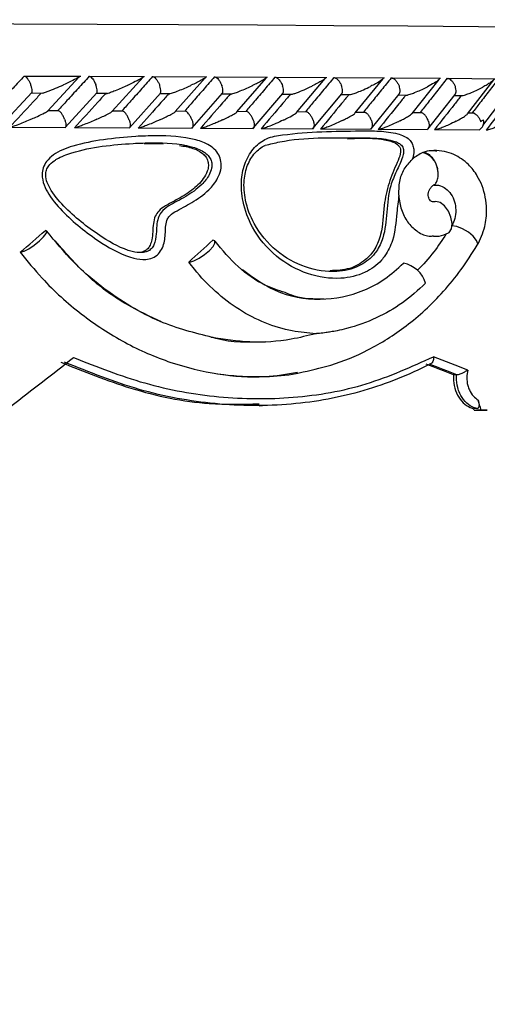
# Model space of a CAD drawing. Header units: millimetres. Extents: x 112 to 251, y 122 to 268.
# Tile 42 of 60: x 222.6 to 228, y 157.92 to 169.29. Entities that reach past the tile are written whole.
import ezdxf

# ---------------------------------------------------------------- set-up
doc = ezdxf.new("R2010")
doc.units = ezdxf.units.MM
doc.styles.add('SLDTEXTSTYLE0', font='TXT', dxfattribs={"width": 0.75})
doc.dimstyles.new('SLDDIMSTYLE1', dxfattribs={"dimtxt": 3.5, "dimasz": 3.302, "dimexe": 0, "dimexo": 0.0625, "dimgap": 0.875, "dimtad": 1, "dimdec": 0, "dimlfac": 5, "dimrnd": 1e-09, "dimzin": 12, "dimdsep": 46, "dimtxsty": 'SLDTEXTSTYLE0', "dimsah": 1, "dimcen": 0.09, "dimadec": 0, "dimazin": 3, "dimtfac": 1, "dimtdec": 0, "dimtofl": 0, "dimtmove": 0, "dimatfit": 3, "dimfxl": 1, "dimfrac": 2, "dimtolj": 1, "dimtzin": 12, "dimarcsym": 0})

# ---------------------------------------------------------------- blocks, each defined once
blk = doc.blocks.new('_D_2')
at = {"color": 7, "linetype": 'Continuous', "lineweight": 18, "transparency": 16777216}
for p, q in [((197.946, 168.884), (197.946, 186.916)), ((250.154, 176.787), (250.154, 186.916)), ((197.946, 185.916), (250.154, 185.916))]:
    blk.add_line(p, q, dxfattribs=at)
for points in [[(197.946, 185.916), (201.248, 185.408), (201.248, 186.424)], [(250.154, 185.916), (246.852, 186.424), (246.852, 185.408)]]:
    blk.add_solid(points, dxfattribs=at)
at = {"color": 7, "linetype": 'Continuous', "lineweight": 18, "transparency": 16777216, "insert": (217.093, 190.427), "char_height": 3.5, "attachment_point": 1, "style": 'SLDTEXTSTYLE0'}
blk.add_mtext('261', dxfattribs=at)

msp = doc.modelspace()

# ---------------------------------------------------------------- linework, layer by layer
at = {"color": 7, "linetype": 'Continuous', "lineweight": 25}
for p, q in [((223.3058, 168.635), (222.6591, 168.6374)), ((222.9253, 168.2378), (223.2889, 168.6302)), ((224.0423, 168.632), (223.4103, 168.6346)), ((223.6706, 168.2341), (224.0256, 168.6264)), ((224.7613, 168.6285), (224.1439, 168.6314)), ((224.3983, 168.2305), (224.7439, 168.6216)), ((225.4627, 168.6248), (224.8602, 168.6279)), ((225.1083, 168.2262), (225.4461, 168.618)), ((226.1468, 168.6207), (225.5592, 168.6241)), ((225.7992, 168.2197), (226.1303, 168.6132)), ((226.8135, 168.6163), (226.2411, 168.6199)), ((226.4745, 168.215), (226.7959, 168.6068)), ((227.4624, 168.6116), (226.9057, 168.6155)), ((227.132, 168.2096), (227.4448, 168.6012)), ((228.0933, 168.6066), (227.5527, 168.6107)), ((227.772, 168.2041), (228.0762, 168.5956)), ((222.3972, 168.0809), (222.7429, 168.4498)), ((222.74, 168.4452), (222.8668, 168.4447)), ((223.1266, 168.0464), (223.4937, 168.4473)), ((223.49, 168.4421), (223.6116, 168.4416)), ((223.8683, 168.0438), (224.2268, 168.4447)), ((224.222, 168.4387), (224.3398, 168.4381)), ((224.5922, 168.0409), (224.9422, 168.4417)), ((224.9362, 168.435), (225.0504, 168.4345)), ((225.2987, 168.0377), (225.6402, 168.4386)), ((225.6329, 168.4311), (225.7439, 168.4305)), ((225.9877, 168.0344), (226.3208, 168.4353)), ((226.3119, 168.427), (226.4197, 168.4263)), ((226.6594, 168.0309), (226.984, 168.4319)), ((227.3135, 168.0272), (227.6297, 168.4285)), ((227.95, 168.0694), (228.224, 168.4273)), ((226.9734, 168.4226), (227.0785, 168.4219)), ((227.6172, 168.418), (227.7198, 168.4172)), ((223.0534, 168.2396), (222.9295, 168.24)), ((223.7955, 168.2365), (223.675, 168.237)), ((224.5201, 168.2332), (224.4029, 168.2337)), ((225.2275, 168.2295), (225.1128, 168.2301)), ((225.9177, 168.2255), (225.8052, 168.2261)), ((226.5906, 168.2211), (226.4797, 168.2218)), ((227.2461, 168.2165), (227.1372, 168.2172)), ((227.8485, 168.2118), (227.7772, 168.2124)), ((222.4854, 168.0494), (223.1341, 168.047)), ((223.2405, 168.0464), (223.8746, 168.0438)), ((223.9778, 168.0432), (224.5972, 168.0403)), ((224.6976, 168.0396), (225.3021, 168.0365)), ((225.4, 168.0359), (225.9895, 168.0325)), ((226.0852, 168.0319), (226.6594, 168.0283)), ((226.753, 168.0276), (227.3117, 168.0238)), ((227.4037, 168.0231), (227.9108, 168.0193)), ((224.0398, 167.8601), (224.2569, 167.8578)), ((227.2612, 167.7594), (227.256, 167.7573)), ((227.6466, 165.1902), (227.6126, 165.1897)), ((227.6466, 165.1902), (227.6514, 165.1901)), ((225.3651, 164.8336), (225.4052, 164.8343)), ((227.8834, 164.7994), (227.8442, 164.7988)), ((227.8493, 164.7813), (227.9301, 164.7826)), ((228.0016, 164.782), (227.8775, 164.781))]:
    msp.add_line(p, q, dxfattribs=at)
at = {"color": 1, "linetype": 'Continuous', "lineweight": 25, "flags": 128}
for points in [[(209.3699, 169.2412), (210.3404, 169.2446), (211.3298, 169.2475), (212.3349, 169.2498), (213.3526, 169.2516), (214.3795, 169.2529), (215.4124, 169.2536), (216.448, 169.2537), (217.483, 169.2534), (218.5139, 169.2524), (219.5376, 169.251), (220.5508, 169.249), (221.5502, 169.2464), (222.5326, 169.2434), (223.4948, 169.2398), (224.4339, 169.2357), (225.3467, 169.2311), (226.2303, 169.2261), (227.082, 169.2206), (227.899, 169.2146), (228.6786, 169.2083)], [(227.8863, 166.6867), (227.8904, 166.703), (227.8776, 166.7432), (227.8398, 166.7904), (227.7828, 166.8373), (227.7154, 166.8769), (227.6478, 166.903), (227.5936, 166.9117)]]:
    msp.add_lwpolyline(points, dxfattribs=at)
at = {"color": 7, "linetype": 'Continuous', "lineweight": 25, "flags": 128}
for points in [[(227.5524, 166.8281), (227.5608, 166.8346), (227.5868, 166.8777), (227.5943, 166.9395), (227.582, 167.0111), (227.5517, 167.0818), (227.5081, 167.1411), (227.4574, 167.1804), (227.4072, 167.1937)], [(222.6122, 166.6053), (222.6522, 166.6177), (222.7071, 166.6469), (222.7688, 166.6884), (222.8281, 166.7363), (222.8764, 166.7834), (222.9065, 166.8227), (222.9139, 166.8485), (222.8975, 166.857)], [(224.5648, 166.493), (224.6128, 166.5067), (224.6725, 166.5365), (224.7352, 166.5783), (224.7919, 166.6258), (224.8344, 166.6724), (224.8566, 166.7111), (224.8552, 166.7365), (224.8304, 166.7448)], [(227.8493, 164.7813), (227.8528, 164.7812), (227.8564, 164.7812), (227.8599, 164.7812), (227.8634, 164.7811), (227.8669, 164.7811), (227.8704, 164.7811), (227.874, 164.7811), (227.8775, 164.781)], [(227.9301, 164.7826), (227.939, 164.7825), (227.948, 164.7824), (227.9569, 164.7824), (227.9659, 164.7823), (227.9748, 164.7822), (227.9837, 164.7822), (227.9927, 164.7821), (228.0016, 164.782)]]:
    msp.add_lwpolyline(points, dxfattribs=at)
at = {"color": 7, "linetype": 'Continuous', "lineweight": 25}
for centre, radius, start, end in [((227.8538, 168.1098), 0.107, 302.19111, 13.93084), ((227.2009, 167.5364), 0.2277, 8.05884, 75.99963), ((222.607, 166.653), 0.048, 271.21835, 276.22857), ((224.5547, 166.5752), 0.0829, 270.98285, 276.97198), ((226.9738, 166.155), 0.3288, 16.38654, 79.51612)]:
    msp.add_arc(centre, radius, start, end, dxfattribs=at)
for centre, major_axis, ratio, start_param, end_param in [((216.2462, 166.5712), (18.1235, 14.5481), 0.1742762, 4.928447, 4.9453757), ((216.2462, 166.467), (17.9901, 14.3395), 0.2338491, 4.9994653, 5.0163599), ((216.2462, 166.9669), (18.0343, 12.611), 0.2463888, 4.8905833, 4.9328868), ((216.2462, 166.0007), (18.2853, -4.9123), 0.1491534, 0.9291783, 0.9567352), ((216.2462, 165.9171), (18.1252, -4.8916), 0.1496814, 0.9339971, 0.956214), ((216.2261, 165.9242), (18.2052, -4.9132), 0.1496814, 0.9333721, 0.9555208), ((216.2462, 173.0321), (-16.1945, 48.5416), 0.1683722, 4.4857424, 4.4861085), ((216.2462, 173.0321), (-16.3373, 48.9697), 0.1683722, 4.4872751, 4.489675)]:
    msp.add_ellipse(centre, major_axis=major_axis, ratio=ratio, start_param=start_param, end_param=end_param, dxfattribs=at)
for points, knots in [([(222.654, 168.6405), (222.6108, 168.5942), (222.5231, 168.5004), (222.3996, 168.3687), (222.3191, 168.2834), (222.2835, 168.2456)], [0, 0, 0, 0, 0.3511463, 0.7127263, 1, 1, 1, 1]), ([(222.654, 168.6405), (222.6563, 168.6402), (222.6625, 168.6394), (222.6754, 168.63), (222.6923, 168.6104), (222.7098, 168.5824), (222.7215, 168.5578), (222.7271, 168.5441), (222.728, 168.5416), (222.7282, 168.5412)], [0, 0, 0, 0, 0.115275, 0.3056836, 0.5012931, 0.7256704, 0.9502021, 0.9934744, 1, 1, 1, 1]), ([(222.7425, 168.4502), (222.743, 168.451), (222.7458, 168.4552), (222.7459, 168.4722), (222.7419, 168.4999), (222.7344, 168.5247), (222.7293, 168.5384), (222.7283, 168.5409), (222.7282, 168.5412)], [0, 0, 0, 0, 0.0624979, 0.3267681, 0.6297567, 0.93295, 0.9911912, 1, 1, 1, 1]), ([(222.8668, 168.4444), (222.871, 168.4456), (222.887, 168.4504), (222.938, 168.469), (223.0151, 168.4998), (223.0765, 168.5262), (223.1069, 168.5397), (223.1072, 168.5399)], [0, 0, 0, 0, 0.0569156, 0.2207837, 0.5998995, 0.995998, 1, 1, 1, 1]), ([(223.404, 168.6377), (223.3617, 168.5913), (223.2762, 168.4977), (223.1556, 168.3661), (223.0771, 168.2809), (223.0422, 168.2429)], [0, 0, 0, 0, 0.3521691, 0.7113244, 1, 1, 1, 1]), ([(223.2938, 168.6348), (223.2936, 168.6344), (223.292, 168.6317), (223.2767, 168.6224), (223.2393, 168.6017), (223.1813, 168.5735), (223.1301, 168.5501), (223.1075, 168.54), (223.1072, 168.5399)], [0, 0, 0, 0, 0.0225499, 0.1670661, 0.3104172, 0.7050507, 0.9960304, 1, 1, 1, 1]), ([(223.404, 168.6377), (223.4043, 168.6377), (223.4088, 168.6377), (223.4189, 168.6338), (223.4356, 168.619), (223.4537, 168.5953), (223.4695, 168.5674), (223.4784, 168.5472), (223.4816, 168.5387), (223.4817, 168.5384)], [0, 0, 0, 0, 0.0163567, 0.2068767, 0.3985381, 0.5994444, 0.830991, 0.9934915, 1, 1, 1, 1]), ([(224.1363, 168.6346), (224.095, 168.5882), (224.0114, 168.4945), (223.8936, 168.3629), (223.8171, 168.2778), (223.7831, 168.24)], [0, 0, 0, 0, 0.3526556, 0.712615, 1, 1, 1, 1]), ([(224.0318, 168.6338), (224.0313, 168.6326), (224.0299, 168.6291), (224.0153, 168.6193), (223.9798, 168.5986), (223.9243, 168.5706), (223.874, 168.5471), (223.8521, 168.537), (223.8518, 168.5369)], [0, 0, 0, 0, 0.0654565, 0.1993089, 0.3322464, 0.7173229, 0.9961836, 1, 1, 1, 1]), ([(224.1363, 168.6346), (224.1392, 168.6343), (224.1468, 168.6335), (224.1616, 168.624), (224.1803, 168.6044), (224.199, 168.5764), (224.211, 168.5519), (224.2164, 168.5381), (224.2173, 168.5356), (224.2175, 168.5353)], [0, 0, 0, 0, 0.115705, 0.3058092, 0.5011931, 0.7257093, 0.9504007, 0.993479, 1, 1, 1, 1]), ([(224.8513, 168.6312), (224.8109, 168.5848), (224.7292, 168.491), (224.6142, 168.3595), (224.5395, 168.2744), (224.5065, 168.2368)], [0, 0, 0, 0, 0.353107, 0.7135376, 1, 1, 1, 1]), ([(224.7451, 168.6318), (224.7461, 168.6318), (224.7493, 168.6318), (224.7514, 168.6301), (224.7473, 168.6234), (224.7273, 168.61), (224.6742, 168.5796), (224.6218, 168.5536), (224.579, 168.5338), (224.5787, 168.5336)], [0, 0, 0, 0, 0.02334549, 0.07345817, 0.13469182, 0.32555309, 0.47278307, 0.99640186, 1, 1, 1, 1]), ([(224.8513, 168.6312), (224.8544, 168.6309), (224.8626, 168.6301), (224.8784, 168.6207), (224.898, 168.601), (224.9172, 168.573), (224.9291, 168.5485), (224.9345, 168.5347), (224.9354, 168.5322), (224.9356, 168.5319)], [0, 0, 0, 0, 0.1158122, 0.3058408, 0.5011779, 0.7257273, 0.9504465, 0.9934973, 1, 1, 1, 1]), ([(225.5489, 168.6276), (225.5095, 168.5811), (225.4298, 168.4873), (225.3176, 168.3558), (225.2447, 168.2708), (225.2125, 168.2332)], [0, 0, 0, 0, 0.3535572, 0.7141059, 1, 1, 1, 1]), ([(225.4454, 168.6281), (225.446, 168.6282), (225.4482, 168.6282), (225.4516, 168.6276), (225.4526, 168.625), (225.4468, 168.6176), (225.4294, 168.6052), (225.3805, 168.5757), (225.33, 168.5501), (225.2883, 168.5302), (225.288, 168.5301)], [0, 0, 0, 0, 0.0130752, 0.0440268, 0.1002276, 0.1663635, 0.3297221, 0.4739229, 0.9964109, 1, 1, 1, 1]), ([(225.5489, 168.6276), (225.5494, 168.6276), (225.5552, 168.6276), (225.5678, 168.6237), (225.5874, 168.6088), (225.6076, 168.5851), (225.6243, 168.5572), (225.6329, 168.537), (225.636, 168.5285), (225.6361, 168.5282)], [0, 0, 0, 0, 0.0167396, 0.2070689, 0.3985416, 0.5993234, 0.8310394, 0.993492, 1, 1, 1, 1]), ([(226.2293, 168.6236), (226.1909, 168.5772), (226.1132, 168.4835), (226.0038, 168.3521), (225.9328, 168.2671), (225.9013, 168.2294)], [0, 0, 0, 0, 0.35333718, 0.71366887, 1, 1, 1, 1]), ([(226.1282, 168.6242), (226.1283, 168.6242), (226.1311, 168.6244), (226.1354, 168.6237), (226.1366, 168.6198), (226.1265, 168.6083), (226.0939, 168.5867), (226.0422, 168.5576), (226.0017, 168.5369), (225.9801, 168.5264), (225.9798, 168.5262)], [0, 0, 0, 0, 0.002839, 0.0509827, 0.1103416, 0.2078198, 0.4531808, 0.7216309, 0.9964033, 1, 1, 1, 1]), ([(226.2293, 168.6236), (226.2298, 168.6236), (226.236, 168.6236), (226.2493, 168.6197), (226.2698, 168.6049), (226.2907, 168.5812), (226.3075, 168.5532), (226.3161, 168.533), (226.3191, 168.5245), (226.3192, 168.5242)], [0, 0, 0, 0, 0.016659, 0.207045, 0.3985456, 0.5993598, 0.831019, 0.9934897, 1, 1, 1, 1]), ([(226.8923, 168.6194), (226.855, 168.5731), (226.7795, 168.4796), (226.6729, 168.3483), (226.6035, 168.2632), (226.5727, 168.2254)], [0, 0, 0, 0, 0.352471, 0.7122416, 1, 1, 1, 1]), ([(226.7934, 168.6201), (226.7954, 168.62), (226.7999, 168.6199), (226.8031, 168.6174), (226.8006, 168.6105), (226.7758, 168.5891), (226.7233, 168.558), (226.6742, 168.5321), (226.6544, 168.5223), (226.6541, 168.5221)], [0, 0, 0, 0, 0.0388537, 0.0848106, 0.1629373, 0.3126947, 0.7368998, 0.9964071, 1, 1, 1, 1]), ([(226.8923, 168.6194), (226.8961, 168.6191), (226.9061, 168.6183), (226.9245, 168.6088), (226.9464, 168.5891), (226.9668, 168.5611), (226.9787, 168.5366), (226.9837, 168.5228), (226.9846, 168.5203), (226.9847, 168.5199)], [0, 0, 0, 0, 0.1156041, 0.305768, 0.5012103, 0.725695, 0.950336, 0.9934736, 1, 1, 1, 1]), ([(227.5377, 168.6149), (227.5015, 168.5688), (227.4283, 168.4755), (227.3245, 168.3442), (227.2569, 168.259), (227.2267, 168.221)], [0, 0, 0, 0, 0.3515729, 0.7104422, 1, 1, 1, 1]), ([(227.4409, 168.6156), (227.4425, 168.6156), (227.4467, 168.6156), (227.4511, 168.6138), (227.4516, 168.6082), (227.4359, 168.591), (227.3883, 168.5596), (227.3387, 168.5321), (227.311, 168.5178), (227.3108, 168.5177)], [0, 0, 0, 0, 0.02738924, 0.07213835, 0.1418845, 0.26909687, 0.62035196, 0.99642715, 1, 1, 1, 1]), ([(227.5377, 168.6149), (227.5417, 168.6146), (227.5523, 168.6138), (227.5715, 168.6043), (227.594, 168.5846), (227.6148, 168.5566), (227.6266, 168.532), (227.6314, 168.5182), (227.6323, 168.5157), (227.6324, 168.5154)], [0, 0, 0, 0, 0.115371, 0.3057034, 0.5012602, 0.7256679, 0.9502303, 0.993467, 1, 1, 1, 1]), ([(228.1303, 168.6104), (228.0952, 168.5642), (228.0239, 168.4706), (227.9231, 168.3394), (227.8572, 168.2543), (227.828, 168.2166)], [0, 0, 0, 0, 0.3511448, 0.71272797, 1, 1, 1, 1]), ([(228.0815, 168.6066), (228.0817, 168.6064), (228.0836, 168.604), (228.073, 168.5907), (228.0446, 168.5684), (227.9988, 168.5401), (227.9668, 168.5222), (227.9497, 168.5131), (227.9495, 168.513)], [0, 0, 0, 0, 0.01210831, 0.13571984, 0.46431202, 0.72813038, 0.99595774, 1, 1, 1, 1]), ([(222.8469, 168.4398), (222.8164, 168.4069), (222.6942, 168.2753), (222.5712, 168.1437), (222.4788, 168.045)], [0, 0, 0, 0, 0.2496859, 1, 1, 1, 1]), ([(223.5924, 168.4369), (223.5625, 168.404), (223.4432, 168.2724), (223.323, 168.1408), (223.2329, 168.0422)], [0, 0, 0, 0, 0.2504699, 1, 1, 1, 1]), ([(223.4934, 168.4477), (223.4939, 168.4484), (223.4972, 168.4525), (223.4981, 168.4694), (223.495, 168.497), (223.4879, 168.5218), (223.4828, 168.5356), (223.4819, 168.5381), (223.4817, 168.5384)], [0, 0, 0, 0, 0.0551912, 0.3213667, 0.6268636, 0.9325916, 0.9911339, 1, 1, 1, 1]), ([(223.5924, 168.4369), (223.5944, 168.4371), (223.5993, 168.4376), (223.6145, 168.4416), (223.6452, 168.4514), (223.7219, 168.4802), (223.7936, 168.5107), (223.8449, 168.5338), (223.8515, 168.5368), (223.8518, 168.5369)], [0, 0, 0, 0, 0.0427756, 0.1003839, 0.1938396, 0.3860581, 0.920535, 0.9964044, 1, 1, 1, 1]), ([(224.3203, 168.4338), (224.2911, 168.4008), (224.1746, 168.2692), (224.0572, 168.1377), (223.9693, 168.0392)], [0, 0, 0, 0, 0.25097173, 1, 1, 1, 1]), ([(224.2265, 168.4449), (224.227, 168.4455), (224.2306, 168.4496), (224.2323, 168.4664), (224.2302, 168.4939), (224.2235, 168.5187), (224.2185, 168.5325), (224.2176, 168.535), (224.2175, 168.5353)], [0, 0, 0, 0, 0.0465116, 0.3150345, 0.6234502, 0.9320885, 0.9910607, 1, 1, 1, 1]), ([(224.3203, 168.4338), (224.3225, 168.434), (224.3277, 168.4345), (224.3435, 168.4384), (224.3747, 168.4483), (224.4514, 168.477), (224.5219, 168.5076), (224.5721, 168.5305), (224.5784, 168.5335), (224.5787, 168.5336)], [0, 0, 0, 0, 0.0429548, 0.1007648, 0.1945225, 0.3871995, 0.9215964, 0.9964138, 1, 1, 1, 1]), ([(225.0308, 168.4303), (225.0023, 168.3973), (224.8887, 168.2658), (224.774, 168.1344), (224.6882, 168.0359)], [0, 0, 0, 0, 0.2511589, 1, 1, 1, 1]), ([(224.942, 168.4419), (224.9425, 168.4424), (224.9464, 168.4463), (224.9489, 168.463), (224.9477, 168.4905), (224.9414, 168.5153), (224.9366, 168.5291), (224.9357, 168.5316), (224.9356, 168.5319)], [0, 0, 0, 0, 0.0366385, 0.3078812, 0.6195455, 0.9314457, 0.9909809, 1, 1, 1, 1]), ([(225.0308, 168.4303), (225.0332, 168.4305), (225.0388, 168.431), (225.055, 168.4349), (225.0864, 168.4448), (225.1377, 168.464), (225.2089, 168.4935), (225.2599, 168.5168), (225.2877, 168.5299), (225.288, 168.5301)], [0, 0, 0, 0, 0.04273006, 0.10045484, 0.19392008, 0.38575852, 0.64865138, 0.99639288, 1, 1, 1, 1]), ([(225.7241, 168.4266), (225.6963, 168.3936), (225.5854, 168.2622), (225.4736, 168.1308), (225.3898, 168.0323)], [0, 0, 0, 0, 0.25101387, 1, 1, 1, 1]), ([(225.6401, 168.4387), (225.6405, 168.439), (225.6447, 168.4429), (225.6478, 168.4593), (225.6477, 168.4868), (225.6418, 168.5116), (225.6371, 168.5254), (225.6362, 168.5279), (225.6361, 168.5282)], [0, 0, 0, 0, 0.025271, 0.2997027, 0.6150486, 0.9306451, 0.9908549, 1, 1, 1, 1]), ([(225.7439, 168.4302), (225.7492, 168.4316), (225.7668, 168.4362), (225.8166, 168.454), (225.8917, 168.4848), (225.9498, 168.5116), (225.9796, 168.5261), (225.9798, 168.5262)], [0, 0, 0, 0, 0.06534126, 0.22041023, 0.57494044, 0.99605702, 1, 1, 1, 1]), ([(226.3209, 168.4353), (226.3211, 168.4354), (226.3255, 168.4391), (226.3292, 168.4554), (226.3301, 168.4828), (226.3247, 168.5076), (226.3202, 168.5214), (226.3193, 168.5239), (226.3192, 168.5242)], [0, 0, 0, 0, 0.01149008, 0.2898475, 0.60960924, 0.92962286, 0.99074489, 1, 1, 1, 1]), ([(226.4198, 168.4259), (226.4208, 168.4261), (226.4296, 168.428), (226.4585, 168.4373), (226.5087, 168.4559), (226.5785, 168.4857), (226.6274, 168.5088), (226.6539, 168.522), (226.6541, 168.5221)], [0, 0, 0, 0, 0.0137915, 0.1159245, 0.3256066, 0.6135878, 0.9960591, 1, 1, 1, 1]), ([(226.9842, 168.4318), (226.9872, 168.4376), (226.9938, 168.4501), (226.9947, 168.4789), (226.99, 168.5033), (226.9856, 168.5171), (226.9848, 168.5196), (226.9847, 168.5199)], [0, 0, 0, 0, 0.2774406, 0.6027559, 0.9283076, 0.9905734, 1, 1, 1, 1]), ([(227.0586, 168.4183), (227.0614, 168.4185), (227.0681, 168.419), (227.0857, 168.4229), (227.1184, 168.4328), (227.1947, 168.4617), (227.2602, 168.492), (227.3053, 168.5149), (227.3105, 168.5176), (227.3108, 168.5177)], [0, 0, 0, 0, 0.0433036, 0.1010418, 0.1950029, 0.3888629, 0.9279733, 0.9964034, 1, 1, 1, 1]), ([(227.6296, 168.4286), (227.6327, 168.434), (227.6398, 168.4461), (227.6416, 168.4743), (227.6375, 168.4988), (227.6333, 168.5126), (227.6325, 168.5151), (227.6324, 168.5154)], [0, 0, 0, 0, 0.2632839, 0.5948802, 0.9267327, 0.990365, 1, 1, 1, 1]), ([(227.6995, 168.4137), (227.7024, 168.4139), (227.7094, 168.4144), (227.7272, 168.4183), (227.7599, 168.4281), (227.8354, 168.4567), (227.8997, 168.4871), (227.9438, 168.51), (227.9492, 168.5129), (227.9495, 168.513)], [0, 0, 0, 0, 0.0427981, 0.1000652, 0.193232, 0.3855135, 0.9231211, 0.9964215, 1, 1, 1, 1]), ([(226.4, 168.4226), (226.373, 168.3897), (226.265, 168.2584), (226.1559, 168.127), (226.0741, 168.0284)], [0, 0, 0, 0, 0.2502486, 1, 1, 1, 1]), ([(227.0586, 168.4183), (227.0323, 168.3856), (226.9272, 168.2543), (226.8209, 168.1229), (226.7411, 168.0243)], [0, 0, 0, 0, 0.2493379, 1, 1, 1, 1]), ([(227.6995, 168.4137), (227.6741, 168.3812), (227.5718, 168.25), (227.4684, 168.1186), (227.3906, 168.0198)], [0, 0, 0, 0, 0.2479547, 1, 1, 1, 1]), ([(228.2865, 168.4091), (228.2618, 168.3763), (228.1631, 168.245), (228.0629, 168.1138), (227.9877, 168.0154)], [0, 0, 0, 0, 0.2496882, 1, 1, 1, 1]), ([(222.7394, 168.145), (222.7397, 168.1452), (222.7623, 168.1551), (222.8146, 168.1787), (222.8735, 168.2068), (222.9117, 168.2276), (222.9271, 168.2368), (222.9291, 168.2397), (222.9295, 168.2403)], [0, 0, 0, 0, 0.0039425, 0.289991, 0.6898144, 0.8285384, 0.9682725, 1, 1, 1, 1]), ([(223.1183, 168.1437), (223.1182, 168.144), (223.1134, 168.1563), (223.1022, 168.1807), (223.083, 168.2114), (223.0656, 168.2322), (223.0566, 168.2369), (223.0533, 168.2386)], [0, 0, 0, 0, 0.0077562, 0.2900652, 0.5727492, 0.8429685, 1, 1, 1, 1]), ([(223.4927, 168.1422), (223.493, 168.1424), (223.5369, 168.1621), (223.5907, 168.1875), (223.6489, 168.2182), (223.6634, 168.2282), (223.6713, 168.2336)], [0, 0, 0, 0, 0.0041879, 0.6131719, 0.7890239, 1, 1, 1, 1]), ([(223.8626, 168.1407), (223.8625, 168.141), (223.8578, 168.1533), (223.8466, 168.1777), (223.8268, 168.2085), (223.8085, 168.2292), (223.7988, 168.2339), (223.7953, 168.2355)], [0, 0, 0, 0, 0.0077506, 0.2907894, 0.5742236, 0.8450402, 1, 1, 1, 1]), ([(224.2281, 168.1391), (224.2284, 168.1392), (224.2713, 168.1588), (224.3245, 168.1846), (224.376, 168.2137), (224.3948, 168.2251), (224.3988, 168.2295), (224.3991, 168.2298)], [0, 0, 0, 0, 0.0042541, 0.6161003, 0.7902282, 0.986409, 1, 1, 1, 1]), ([(224.5892, 168.1374), (224.5891, 168.1378), (224.5846, 168.15), (224.5733, 168.1745), (224.553, 168.2052), (224.5339, 168.2259), (224.5236, 168.2305), (224.5199, 168.2322)], [0, 0, 0, 0, 0.0077631, 0.2918593, 0.5763481, 0.8481367, 1, 1, 1, 1]), ([(224.946, 168.1357), (224.9463, 168.1358), (224.988, 168.1553), (225.0394, 168.1809), (225.0882, 168.2099), (225.1056, 168.221), (225.109, 168.2254), (225.1091, 168.2255)], [0, 0, 0, 0, 0.0042977, 0.6227659, 0.7962898, 0.9952378, 1, 1, 1, 1]), ([(225.2983, 168.1339), (225.2982, 168.1342), (225.2937, 168.1465), (225.2825, 168.1709), (225.2617, 168.2017), (225.2419, 168.2223), (225.2311, 168.2269), (225.2273, 168.2285)], [0, 0, 0, 0, 0.0078059, 0.2933143, 0.5792446, 0.852363, 1, 1, 1, 1]), ([(225.6463, 168.132), (225.6466, 168.1321), (225.6669, 168.1419), (225.7147, 168.1657), (225.7631, 168.193), (225.7929, 168.2125), (225.7975, 168.2177), (225.7992, 168.2197)], [0, 0, 0, 0, 0.0043831, 0.3183156, 0.7739598, 0.912312, 1, 1, 1, 1]), ([(225.9899, 168.13), (225.9898, 168.1304), (225.9854, 168.1426), (225.9742, 168.1671), (225.953, 168.1978), (225.9327, 168.2183), (225.9214, 168.2229), (225.9175, 168.2244)], [0, 0, 0, 0, 0.0078608, 0.295091, 0.5827356, 0.8575353, 1, 1, 1, 1]), ([(226.3291, 168.128), (226.3294, 168.1281), (226.3446, 168.1357), (226.3743, 168.1507), (226.4217, 168.1769), (226.4601, 168.1997), (226.4721, 168.2119), (226.4748, 168.2147)], [0, 0, 0, 0, 0.0044445, 0.2489806, 0.4959896, 0.8857112, 1, 1, 1, 1]), ([(226.6639, 168.1259), (226.6638, 168.1262), (226.6596, 168.1385), (226.6485, 168.163), (226.6269, 168.1937), (226.6061, 168.2141), (226.5943, 168.2186), (226.5904, 168.2201)], [0, 0, 0, 0, 0.007914, 0.2968626, 0.5862224, 0.8626916, 1, 1, 1, 1]), ([(226.9943, 168.1237), (226.9946, 168.1239), (227.0128, 168.133), (227.0478, 168.1516), (227.0937, 168.1789), (227.1252, 168.1993), (227.1315, 168.208), (227.1324, 168.2092)], [0, 0, 0, 0, 0.0045267, 0.3089344, 0.6196012, 0.9492313, 1, 1, 1, 1]), ([(227.3203, 168.1215), (227.3202, 168.1218), (227.3161, 168.1341), (227.3051, 168.1585), (227.2832, 168.1893), (227.262, 168.2095), (227.2498, 168.214), (227.2459, 168.2154)], [0, 0, 0, 0, 0.0079723, 0.2985885, 0.5895947, 0.8677084, 1, 1, 1, 1]), ([(227.6418, 168.1192), (227.642, 168.1193), (227.6642, 168.1308), (227.7019, 168.1519), (227.7482, 168.1806), (227.7652, 168.1964), (227.7729, 168.2035)], [0, 0, 0, 0, 0.0046016, 0.3941684, 0.7235035, 1, 1, 1, 1]), ([(227.8486, 168.2121), (227.856, 168.2082), (227.8711, 168.2001), (227.8934, 168.1764), (227.9117, 168.1482), (227.9202, 168.1268), (227.9235, 168.1174), (227.9236, 168.1171)], [0, 0, 0, 0, 0.2372225, 0.4832633, 0.7663137, 0.9919647, 1, 1, 1, 1]), ([(222.7394, 168.145), (222.7391, 168.1449), (222.7315, 168.1416), (222.678, 168.1182), (222.6044, 168.0873), (222.5287, 168.059), (222.4993, 168.0493), (222.4853, 168.0456), (222.4802, 168.0449), (222.4789, 168.045), (222.4788, 168.045)], [0, 0, 0, 0, 0.00357287, 0.088008, 0.62044094, 0.80698729, 0.89775717, 0.95408672, 0.99959844, 1, 1, 1, 1]), ([(223.1183, 168.1437), (223.1184, 168.1433), (223.1231, 168.1311), (223.1309, 168.1066), (223.1356, 168.0755), (223.1345, 168.0548), (223.1296, 168.05), (223.128, 168.0484)], [0, 0, 0, 0, 0.00793, 0.2969493, 0.5863801, 0.8628713, 1, 1, 1, 1]), ([(223.4927, 168.1422), (223.4924, 168.1421), (223.4848, 168.1387), (223.4324, 168.1152), (223.3599, 168.0845), (223.2842, 168.0562), (223.2546, 168.0466), (223.2396, 168.0427), (223.235, 168.0424), (223.2329, 168.0422)], [0, 0, 0, 0, 0.0035934, 0.0901634, 0.6202709, 0.80664, 0.8975849, 0.9541458, 1, 1, 1, 1]), ([(223.8626, 168.1407), (223.8628, 168.1404), (223.8674, 168.1281), (223.8748, 168.1036), (223.8786, 168.0725), (223.8763, 168.0516), (223.8706, 168.0468), (223.8686, 168.0452)], [0, 0, 0, 0, 0.0078868, 0.2953224, 0.5831759, 0.8580701, 1, 1, 1, 1]), ([(224.2281, 168.1391), (224.2278, 168.139), (224.1981, 168.1252), (224.1447, 168.1016), (224.0721, 168.0718), (224.0218, 168.053), (223.9918, 168.0435), (223.9764, 168.0397), (223.9715, 168.0394), (223.9693, 168.0392)], [0, 0, 0, 0, 0.0035814, 0.3626786, 0.6223912, 0.8074258, 0.8980328, 0.9545567, 1, 1, 1, 1]), ([(224.5892, 168.1374), (224.5894, 168.1371), (224.594, 168.1248), (224.601, 168.1003), (224.6038, 168.0692), (224.6004, 168.0482), (224.5937, 168.0434), (224.5914, 168.0417)], [0, 0, 0, 0, 0.0078422, 0.293628, 0.579837, 0.8531012, 1, 1, 1, 1]), ([(224.946, 168.1357), (224.9457, 168.1355), (224.9308, 168.1286), (224.9009, 168.1147), (224.8479, 168.0914), (224.7921, 168.0683), (224.742, 168.0496), (224.7117, 168.0402), (224.6959, 168.0364), (224.6906, 168.0361), (224.6882, 168.0359)], [0, 0, 0, 0, 0.0035873, 0.1847797, 0.3645877, 0.623229, 0.8077252, 0.8982012, 0.954728, 1, 1, 1, 1]), ([(225.2983, 168.1339), (225.2984, 168.1335), (225.3029, 168.1213), (225.3096, 168.0967), (225.3113, 168.0656), (225.3067, 168.0445), (225.2993, 168.0396), (225.2966, 168.0379)], [0, 0, 0, 0, 0.00777513, 0.29191266, 0.57644803, 0.84810147, 1, 1, 1, 1]), ([(225.6463, 168.132), (225.646, 168.1318), (225.6187, 168.1186), (225.5681, 168.0953), (225.4975, 168.0657), (225.4465, 168.0465), (225.4149, 168.0367), (225.3986, 168.033), (225.392, 168.0323), (225.3898, 168.0323), (225.3898, 168.0323)], [0, 0, 0, 0, 0.00358161, 0.34953619, 0.61437076, 0.80374869, 0.89599461, 0.9531853, 0.99923889, 1, 1, 1, 1]), ([(225.9899, 168.13), (225.99, 168.1297), (225.9943, 168.1174), (226.0006, 168.0929), (226.0014, 168.0618), (225.9956, 168.0406), (225.9872, 168.0356), (225.9842, 168.0338)], [0, 0, 0, 0, 0.0077401, 0.2904728, 0.5736061, 0.8439319, 1, 1, 1, 1]), ([(226.3291, 168.128), (226.3288, 168.1279), (226.3226, 168.1248), (226.2751, 168.1016), (226.2075, 168.071), (226.1318, 168.0425), (226.1, 168.0328), (226.0834, 168.0291), (226.0765, 168.0284), (226.0742, 168.0284), (226.0741, 168.0284)], [0, 0, 0, 0, 0.0035808, 0.0815057, 0.6158286, 0.8044579, 0.8963946, 0.9534465, 0.9995172, 1, 1, 1, 1]), ([(226.6639, 168.1259), (226.664, 168.1256), (226.6683, 168.1133), (226.6741, 168.0888), (226.6738, 168.0577), (226.6668, 168.0364), (226.6576, 168.0314), (226.6542, 168.0296)], [0, 0, 0, 0, 0.0077249, 0.289405, 0.5714962, 0.8408757, 1, 1, 1, 1]), ([(226.9943, 168.1237), (226.9941, 168.1236), (226.9875, 168.1203), (226.9411, 168.097), (226.8745, 168.0664), (226.7996, 168.0382), (226.7677, 168.0286), (226.7508, 168.0249), (226.7435, 168.0243), (226.7411, 168.0243), (226.7411, 168.0243)], [0, 0, 0, 0, 0.00359194, 0.08778922, 0.6190444, 0.80603317, 0.89726425, 0.95396191, 0.99988276, 1, 1, 1, 1]), ([(227.3203, 168.1215), (227.3204, 168.1212), (227.3244, 168.1089), (227.3298, 168.0844), (227.3285, 168.0532), (227.3203, 168.0319), (227.3104, 168.0269), (227.3067, 168.0251)], [0, 0, 0, 0, 0.007704, 0.288667, 0.5700331, 0.8387951, 1, 1, 1, 1]), ([(227.6418, 168.1192), (227.6415, 168.119), (227.6157, 168.1055), (227.5679, 168.082), (227.4998, 168.0524), (227.45, 168.0337), (227.418, 168.0241), (227.4007, 168.0205), (227.3932, 168.0197), (227.3906, 168.0198), (227.3906, 168.0198)], [0, 0, 0, 0, 0.0035687, 0.3591607, 0.6213591, 0.8073345, 0.8979609, 0.9542464, 0.9998256, 1, 1, 1, 1]), ([(227.9236, 168.1171), (227.9238, 168.1172), (227.9357, 168.1229), (227.9468, 168.1293), (227.9576, 168.1356)], [0, 0, 0, 0, 0.0216877, 1, 1, 1, 1]), ([(228.2361, 168.1146), (228.2358, 168.1145), (228.2297, 168.1112), (228.1858, 168.0879), (228.1221, 168.0573), (228.0482, 168.0292), (228.016, 168.0196), (227.9984, 168.016), (227.9905, 168.0153), (227.9878, 168.0154), (227.9877, 168.0154)], [0, 0, 0, 0, 0.0035767, 0.0880214, 0.6204407, 0.8069944, 0.8977686, 0.9540896, 0.9996033, 1, 1, 1, 1]), ([(226.9802, 167.2645), (226.972, 167.1968), (226.951, 167.0227), (226.9316, 166.7742), (226.8464, 166.5975), (226.7428, 166.4663), (226.5768, 166.3483), (226.2801, 166.2833), (225.9206, 166.3373), (225.5551, 166.5372), (225.2948, 166.8432), (225.1718, 167.1674), (225.1516, 167.432), (225.1997, 167.6528), (225.3027, 167.8212), (225.4573, 167.934), (225.8811, 167.9996), (226.3149, 168.0053), (226.7526, 168.0086), (226.9219, 167.9891), (227.0385, 167.9515), (227.0965, 167.9149), (227.1347, 167.8637), (227.1521, 167.8103), (227.1542, 167.7454), (227.1421, 167.7033), (227.1349, 167.678)], [0, 0, 0, 0, 0.0330481, 0.0850141, 0.118213, 0.1295533, 0.172964, 0.228233, 0.301937, 0.3763667, 0.4509291, 0.5021986, 0.5433117, 0.5764561, 0.6098301, 0.6401185, 0.6752838, 0.8458839, 0.8886964, 0.9313334, 0.9456966, 0.9601631, 0.9693824, 0.9786318, 0.9871978, 1, 1, 1, 1]), ([(223.9408, 167.9436), (224.0173, 167.9467), (224.2512, 167.9562), (224.542, 167.9415), (224.7735, 167.8587), (224.8646, 167.7868), (224.9126, 167.7149), (224.9322, 167.6355), (224.9255, 167.5464), (224.8821, 167.4365), (224.7704, 167.3005), (224.5968, 167.1771), (224.4324, 167.0975), (224.3287, 167.031), (224.2828, 166.9396), (224.2878, 166.8131), (224.2654, 166.6764), (224.206, 166.5827), (224.1364, 166.536), (224.0376, 166.5149), (223.8309, 166.5465), (223.5061, 166.7262), (223.1774, 166.9829), (222.9614, 167.2252), (222.8783, 167.3804), (222.8544, 167.4885), (222.8699, 167.5841), (222.9136, 167.6656), (223.0242, 167.7651), (223.2522, 167.8507), (223.5738, 167.9131), (223.8168, 167.9333), (223.9408, 167.9436)], [0, 0, 0, 0, 0.0431559, 0.1319806, 0.1642994, 0.1810667, 0.1951837, 0.2093568, 0.2220216, 0.2400835, 0.2698021, 0.3156673, 0.3568954, 0.3736742, 0.3815958, 0.4091124, 0.4362743, 0.4511754, 0.4662249, 0.481189, 0.5072259, 0.5818164, 0.6810476, 0.7305637, 0.7510547, 0.7717558, 0.7856651, 0.7995841, 0.8188939, 0.8634741, 0.9303232, 1, 1, 1, 1]), ([(223.9112, 167.863), (223.7926, 167.8544), (223.5557, 167.8371), (223.2581, 167.7764), (223.072, 167.7087), (222.9849, 167.6531), (222.9405, 167.6145), (222.9076, 167.5562), (222.8965, 167.488), (222.9167, 167.4049), (222.9905, 167.2695), (223.1953, 167.041), (223.508, 166.7963), (223.8132, 166.6256), (223.998, 166.5955), (224.0742, 166.6106), (224.1228, 166.6423), (224.1666, 166.7119), (224.1827, 166.8372), (224.1819, 166.9694), (224.2393, 167.0838), (224.354, 167.1644), (224.5227, 167.244), (224.6852, 167.3597), (224.7835, 167.478), (224.8187, 167.5645), (224.8239, 167.6266), (224.8107, 167.6793), (224.7764, 167.7296), (224.702, 167.787), (224.4885, 167.8619), (224.2122, 167.8753), (223.9861, 167.8661), (223.9112, 167.863)], [0, 0, 0, 0, 0.0729658, 0.1457403, 0.1834882, 0.1899426, 0.2063747, 0.2168991, 0.2271951, 0.244235, 0.2634821, 0.3142482, 0.4194336, 0.4963728, 0.5203527, 0.5322784, 0.5430641, 0.5539798, 0.5784227, 0.6123746, 0.6263866, 0.6499995, 0.6952524, 0.7419084, 0.7699418, 0.7849602, 0.7942951, 0.804236, 0.8147791, 0.8290093, 0.8602603, 0.9537001, 1, 1, 1, 1]), ([(225.438, 167.8411), (225.4362, 167.8403), (225.3921, 167.8202), (225.3092, 167.7569), (225.2241, 167.6142), (225.183, 167.4231), (225.2016, 167.1852), (225.3145, 166.8874), (225.5562, 166.6025), (225.8976, 166.415), (226.2327, 166.3641), (226.5047, 166.4233), (226.6535, 166.5295), (226.7435, 166.6448), (226.8186, 166.8052), (226.841, 167.071), (226.8637, 167.3391), (226.9512, 167.5422), (227.0116, 167.6645), (227.0361, 167.7521), (227.0354, 167.7922), (227.0269, 167.8208), (227.0048, 167.8513), (226.9633, 167.8769), (226.8606, 167.9101), (226.7003, 167.9284), (226.2719, 167.9221), (225.8436, 167.9432), (225.4933, 167.855), (225.438, 167.8411)], [0, 0, 0, 0, 0.0010841, 0.0267357, 0.0542133, 0.0834207, 0.1207216, 0.1682165, 0.2382252, 0.3087551, 0.3785604, 0.4299369, 0.4688434, 0.4787812, 0.5079299, 0.5569451, 0.6072221, 0.6373662, 0.6676204, 0.677301, 0.6820601, 0.686737, 0.6919152, 0.7023197, 0.7147445, 0.7562081, 0.7978526, 0.9680786, 1, 1, 1, 1]), ([(226.3879, 167.9171), (226.4604, 167.9211), (226.5815, 167.9278), (226.746, 167.9162), (226.8633, 167.899), (226.9405, 167.869), (226.9765, 167.8401), (226.9946, 167.8131), (227.0017, 167.7783), (226.9951, 167.7183), (226.9394, 167.5967), (226.859, 167.4077), (226.7992, 167.1244), (226.7956, 166.8574), (226.7104, 166.6388), (226.5858, 166.4984), (226.4065, 166.4006), (226.2626, 166.3952), (226.1861, 166.3922)], [0, 0, 0, 0, 0.09582812, 0.16011613, 0.2245116, 0.25681635, 0.26988128, 0.28309219, 0.29464273, 0.30860139, 0.34930142, 0.4483959, 0.54672078, 0.67205364, 0.7409366, 0.81001013, 0.89893291, 1, 1, 1, 1]), ([(224.4452, 167.8387), (224.4979, 167.8309), (224.5916, 167.8169), (224.6952, 167.7653), (224.7522, 167.7086), (224.7775, 167.6584), (224.7833, 167.5998), (224.7673, 167.5291), (224.7076, 167.4262), (224.5845, 167.3112), (224.4301, 167.2188), (224.2966, 167.1513), (224.2106, 167.0924), (224.1608, 167.0199), (224.1358, 166.9039), (224.1392, 166.7887), (224.1114, 166.6904), (224.0815, 166.6432), (224.0374, 166.6126), (223.9954, 166.5992), (223.9691, 166.6024), (223.9626, 166.6031)], [0, 0, 0, 0, 0.0914487, 0.1623127, 0.1920381, 0.2220499, 0.2486462, 0.2805276, 0.3323939, 0.4355555, 0.5547333, 0.6341497, 0.6883172, 0.7257226, 0.7714529, 0.8685091, 0.9013132, 0.9282956, 0.955388, 0.9889413, 1, 1, 1, 1]), ([(227.256, 167.7573), (227.2143, 167.7355), (227.1718, 167.7134), (227.1355, 167.6787), (227.1349, 167.678)], [0, 0, 0, 0, 0.9815441, 1, 1, 1, 1]), ([(227.4179, 167.772), (227.397, 167.7757), (227.3446, 167.7849), (227.2925, 167.769), (227.2612, 167.7594)], [0, 0, 0, 0, 0.3991321, 1, 1, 1, 1]), ([(227.2612, 167.7594), (227.2693, 167.7588), (227.2912, 167.757), (227.3293, 167.7364), (227.3706, 167.6945), (227.4046, 167.6379), (227.4206, 167.5931), (227.426, 167.5699), (227.4264, 167.5683)], [0, 0, 0, 0, 0.125013, 0.3396016, 0.5543017, 0.7690721, 0.9838342, 1, 1, 1, 1]), ([(227.8861, 166.6863), (227.9195, 166.7563), (227.9807, 166.8842), (228.0031, 167.1287), (227.9656, 167.3305), (227.8829, 167.5019), (227.7785, 167.636), (227.6431, 167.7287), (227.5047, 167.7762), (227.426, 167.7794), (227.385, 167.781)], [0, 0, 0, 0, 0.1598824, 0.2922547, 0.4771834, 0.5621624, 0.6771987, 0.8233492, 0.9080726, 1, 1, 1, 1]), ([(226.9802, 167.2645), (226.981, 167.3177), (226.9828, 167.424), (227.0345, 167.5712), (227.1017, 167.6427), (227.1349, 167.678)], [0, 0, 0, 0, 0.3361473, 0.6721229, 1, 1, 1, 1]), ([(227.3821, 167.3831), (227.3831, 167.3834), (227.3968, 167.3869), (227.4156, 167.4123), (227.4333, 167.4588), (227.4357, 167.513), (227.4304, 167.5506), (227.4267, 167.5667), (227.4264, 167.5683)], [0, 0, 0, 0, 0.0213599, 0.2819701, 0.5431501, 0.8047844, 0.9809654, 1, 1, 1, 1]), ([(227.3588, 167.1927), (227.354, 167.1949), (227.3425, 167.2004), (227.3288, 167.2197), (227.3196, 167.2466), (227.3183, 167.2784), (227.3254, 167.3119), (227.3413, 167.3442), (227.3656, 167.3731), (227.3869, 167.3854), (227.3978, 167.3917)], [0, 0, 0, 0, 0.0909915, 0.2148074, 0.3381887, 0.4622647, 0.5886371, 0.7191331, 0.8555153, 1, 1, 1, 1]), ([(227.3822, 167.3826), (227.3852, 167.3823), (227.3927, 167.3816), (227.3998, 167.3814), (227.4041, 167.3813)], [0, 0, 0, 0, 0.3989164, 1, 1, 1, 1]), ([(227.4034, 167.3798), (227.4071, 167.3802), (227.4412, 167.3843), (227.5017, 167.3592), (227.5717, 167.2991), (227.6184, 167.216), (227.6405, 167.1177), (227.6354, 167.0192), (227.6124, 166.9502), (227.5943, 166.9184), (227.5904, 166.9117)], [0, 0, 0, 0, 0.0214926, 0.1996222, 0.3534071, 0.5140746, 0.6592099, 0.8180116, 0.9613798, 1, 1, 1, 1]), ([(226.9802, 167.2645), (226.9806, 167.2561), (226.9838, 167.1923), (227.0102, 167.0747), (227.0877, 166.934), (227.1979, 166.8357), (227.3023, 166.787), (227.3643, 166.793), (227.382, 166.7947)], [0, 0, 0, 0, 0.0335172, 0.2523997, 0.471425, 0.6910706, 0.9116442, 1, 1, 1, 1]), ([(227.4072, 167.1937), (227.3985, 167.1908), (227.3825, 167.1854), (227.3663, 167.1901), (227.3589, 167.1923)], [0, 0, 0, 0, 0.5439341, 1, 1, 1, 1]), ([(224.8256, 165.6227), (224.6226, 165.6735), (224.3012, 165.754), (223.8762, 165.9764), (223.5388, 166.205), (223.2078, 166.4924), (223.0137, 166.7275), (222.9139, 166.8482)], [0, 0, 0, 0, 0.2844049, 0.4503495, 0.6238796, 0.8068959, 1, 1, 1, 1]), ([(224.2405, 165.8016), (224.106, 165.864), (223.8176, 165.9978), (223.3906, 166.302), (223.1424, 166.5865), (223.0122, 166.7358)], [0, 0, 0, 0, 0.2932817, 0.6291153, 1, 1, 1, 1]), ([(225.6653, 166.1394), (225.5874, 166.1651), (225.3957, 166.2283), (225.114, 166.4277), (224.9434, 166.6302), (224.8576, 166.7321)], [0, 0, 0, 0, 0.2537264, 0.6243356, 1, 1, 1, 1]), ([(227.5276, 166.82), (227.4812, 166.7483), (227.3813, 166.5935), (227.259, 166.4638), (227.1934, 166.3942)], [0, 0, 0, 0, 0.4634784, 1, 1, 1, 1]), ([(227.3821, 166.7917), (227.4034, 166.7911), (227.4618, 166.7895), (227.5172, 166.8131), (227.5524, 166.8281)], [0, 0, 0, 0, 0.3643435, 1, 1, 1, 1]), ([(225.8278, 165.2146), (225.9509, 165.2403), (226.2261, 165.298), (226.6449, 165.4743), (227.0047, 165.7001), (227.2888, 165.9387), (227.5008, 166.1544), (227.7048, 166.4022), (227.8248, 166.5903), (227.8863, 166.6867)], [0, 0, 0, 0, 0.1464318, 0.3274291, 0.5302099, 0.6400918, 0.7546974, 0.8742999, 1, 1, 1, 1]), ([(222.608, 166.605), (222.6901, 166.504), (222.9036, 166.241), (223.3052, 165.8799), (223.8083, 165.5511), (224.3425, 165.3176), (224.8894, 165.1876), (225.3854, 165.149), (225.6856, 165.1992), (225.8103, 165.2201)], [0, 0, 0, 0, 0.1001058, 0.26049, 0.4194176, 0.577372, 0.7336636, 0.8894032, 1, 1, 1, 1]), ([(226.0203, 165.6649), (225.9299, 165.6722), (225.7333, 165.688), (225.4344, 165.7815), (225.1338, 165.934), (224.8574, 166.1447), (224.6697, 166.3412), (224.5768, 166.4649), (224.5562, 166.4924)], [0, 0, 0, 0, 0.16565745, 0.36007916, 0.55448615, 0.74932963, 0.94417784, 1, 1, 1, 1]), ([(225.1751, 166.4047), (225.2976, 166.3158), (225.5729, 166.1162), (226.0737, 166.0322), (226.5052, 166.1179), (226.8227, 166.2883), (226.9633, 166.415), (227.0336, 166.4784)], [0, 0, 0, 0, 0.2084092, 0.4680501, 0.7278659, 0.8639305, 1, 1, 1, 1]), ([(227.2893, 166.2478), (227.2022, 166.169), (227.0282, 166.0114), (226.7207, 165.8368), (226.4621, 165.743), (226.2798, 165.7011), (226.2009, 165.6865), (226.1451, 165.678), (226.1023, 165.6724), (226.0698, 165.6687), (226.0456, 165.6665), (226.0313, 165.6654), (226.0238, 165.665), (226.0211, 165.6649), (226.0203, 165.6649)], [0, 0, 0, 0, 0.2511954, 0.5024117, 0.7602533, 0.8351203, 0.8861837, 0.9212687, 0.9456396, 0.9691798, 0.9826852, 0.9912016, 0.9974366, 1, 1, 1, 1]), ([(226.1172, 166.0651), (226.0007, 166.0648), (225.8473, 166.0645), (225.7006, 166.1249), (225.6653, 166.1394)], [0, 0, 0, 0, 0.7593185, 1, 1, 1, 1]), ([(226.0203, 165.6649), (225.9262, 165.6417), (225.679, 165.5808), (225.272, 165.5513), (224.9612, 165.5998), (224.8118, 165.623)], [0, 0, 0, 0, 0.2417401, 0.6356274, 1, 1, 1, 1]), ([(225.4367, 165.5708), (225.2459, 165.5631), (225.0419, 165.5549), (224.8387, 165.6186), (224.8256, 165.6227)], [0, 0, 0, 0, 0.9352156, 1, 1, 1, 1]), ([(223.2226, 165.3893), (223.4959, 165.2819), (224.0495, 165.0644), (224.9095, 164.9126), (225.7733, 164.9057), (226.6161, 165.0528), (227.1265, 165.2841), (227.3809, 165.3993)], [0, 0, 0, 0, 0.191598, 0.3881528, 0.588614, 0.7949881, 1, 1, 1, 1]), ([(227.3809, 165.3993), (227.3809, 165.399), (227.3812, 165.3927), (227.3808, 165.3771), (227.3764, 165.3541), (227.3669, 165.333), (227.3538, 165.3182), (227.3435, 165.3154), (227.3383, 165.3139)], [0, 0, 0, 0, 0.0080208, 0.1500574, 0.3745738, 0.586911, 0.7933562, 1, 1, 1, 1]), ([(223.0756, 165.3357), (223.3434, 165.2281), (223.9078, 165.0015), (224.6875, 164.8391), (225.1745, 164.8504), (225.3652, 164.8548)], [0, 0, 0, 0, 0.3546411, 0.7473147, 1, 1, 1, 1]), ([(227.3383, 165.3139), (227.3382, 165.3139), (227.0949, 165.1884), (226.58, 164.9801), (225.742, 164.8248), (224.8657, 164.8312), (223.9776, 164.9906), (223.4044, 165.2211), (223.1178, 165.3363)], [0, 0, 0, 0, 0.0001036, 0.1981836, 0.4004857, 0.6027735, 0.8013693, 1, 1, 1, 1]), ([(227.7768, 165.2456), (227.7766, 165.2455), (227.7649, 165.2378), (227.7423, 165.2239), (227.71, 165.2069), (227.6857, 165.1969), (227.666, 165.1909), (227.6563, 165.1904), (227.6514, 165.1901)], [0, 0, 0, 0, 0.00524185, 0.33470167, 0.56167582, 0.71299758, 0.85631175, 1, 1, 1, 1]), ([(227.7768, 165.2456), (227.7713, 165.2171), (227.76, 165.1583), (227.7708, 165.078), (227.7969, 165.0038), (227.8364, 164.9409), (227.8771, 164.9121), (227.8963, 164.8986)], [0, 0, 0, 0, 0.2111498, 0.4345252, 0.5700846, 0.7977388, 1, 1, 1, 1]), ([(224.8853, 165.2022), (224.9689, 165.1916), (225.1554, 165.168), (225.4595, 165.1686), (225.6919, 165.1813), (225.8171, 165.2119), (225.8278, 165.2146)], [0, 0, 0, 0, 0.2615271, 0.5829039, 0.9642097, 1, 1, 1, 1]), ([(227.6126, 165.1897), (227.612, 165.178), (227.6092, 165.1265), (227.6221, 165.0342), (227.6679, 164.9273), (227.7389, 164.8452), (227.8027, 164.8096), (227.8387, 164.8002), (227.8442, 164.7988)], [0, 0, 0, 0, 0.0655214, 0.287831, 0.5101042, 0.7334963, 0.9595263, 1, 1, 1, 1]), ([(227.8834, 164.7994), (227.8645, 164.8052), (227.8144, 164.8206), (227.7415, 164.8778), (227.687, 164.96), (227.6528, 165.0559), (227.6431, 165.1307), (227.646, 165.1803), (227.6466, 165.1902)], [0, 0, 0, 0, 0.1365914, 0.3616948, 0.5873289, 0.7219938, 0.9442152, 1, 1, 1, 1]), ([(227.8963, 164.8986), (227.8994, 164.886), (227.9055, 164.8618), (227.9064, 164.8313), (227.901, 164.8098), (227.8922, 164.8005), (227.8853, 164.7997), (227.8834, 164.7994)], [0, 0, 0, 0, 0.26669865, 0.51178615, 0.71558176, 0.92054379, 1, 1, 1, 1]), ([(224.6856, 153.3233), (224.8269, 153.4002), (225.2268, 153.618), (225.8622, 154.0197), (226.5919, 154.5247), (227.2966, 155.0699), (227.9748, 155.6514), (228.6239, 156.2684), (229.2417, 156.9188), (229.8263, 157.6012), (230.3758, 158.3134), (230.8885, 159.0538), (231.3629, 159.8202), (231.7976, 160.6105), (232.2057, 161.4529), (232.5806, 162.3459), (232.911, 163.2872), (233.1509, 164.0872), (233.2596, 164.577), (233.2967, 164.7443)], [0, 0, 0, 0, 0.03273823, 0.0926782, 0.15289944, 0.21333663, 0.27394324, 0.33468551, 0.39553726, 0.4564791, 0.51749599, 0.57857543, 0.63970842, 0.70088665, 0.762104, 0.83016598, 0.89789508, 0.96511385, 1, 1, 1, 1])]:
    msp.add_open_spline(points, degree=3, knots=knots, dxfattribs=at)

# ---------------------------------------------------------------- dimensions: what is measured, and where the dimension line sits
at = {"color": 7, "linetype": 'Continuous', "lineweight": 18}
dim = msp.add_linear_dim(base=(250.1545, 185.9156), p1=(197.9462, 167.8842), p2=(250.1545, 175.7873), dimstyle='SLDDIMSTYLE1', dxfattribs=at)
dim.commit()
dim.dimension.update_dxf_attribs({"geometry": '_D_2', "text_midpoint": (220.9719, 185.9156), "dimtype": 160})

doc.saveas('drawing.dxf')
